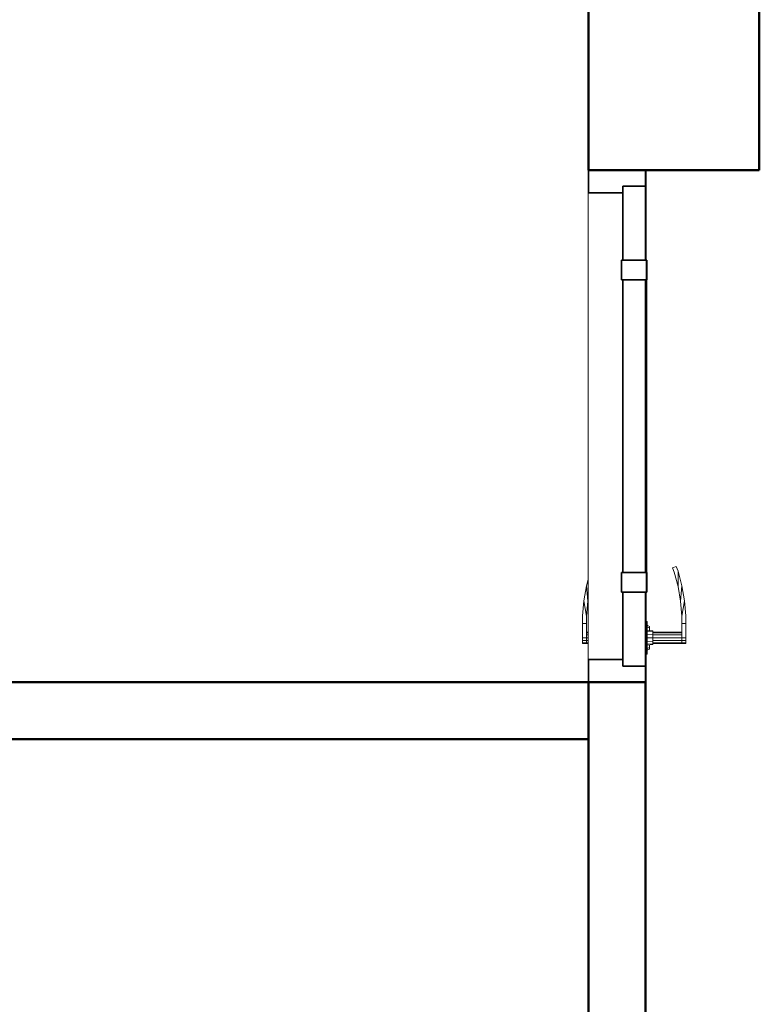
# Model space of a CAD drawing. Header units: millimetres. Extents: x -704 to 18014, y 1231 to 56345.
# Tile 34 of 60: x 11914 to 13214, y 36910 to 38640. Entities that reach past the tile are written whole.
import ezdxf

# ---------------------------------------------------------------- set-up
doc = ezdxf.new("R2010")
doc.units = ezdxf.units.MM
for name, color, linetype, lineweight in [('A-COLS-____-MCUT', 52, 'Continuous', 50), ('A-COLS-____-OTLN', 52, 'Continuous', 20), ('A-DOOR-____-MCUT', 31, 'Continuous', 35), ('A-DOOR-____-OTLN', 31, 'Continuous', 20), ('A-GENM-____-MCUT', 13, 'Continuous', 50), ('A-GENM-____-OTLN', 13, 'Continuous', 20), ('A-WALL-____-MCUT', 113, 'Continuous', 50), ('A-WALL-____-OTLN', 113, 'Continuous', 20)]:
    doc.layers.add(name, color=color, linetype=linetype, lineweight=lineweight)

# ---------------------------------------------------------------- blocks, each defined once
blk = doc.blocks.new('Прямая форма - 83 new-608876-В_Этаж 03_Канализация')
at = {"layer": 'A-DOOR-____-MCUT', "color": 53}
for p, q in [((-422, 0), (-450, 0)), ((-450, 0), (-450, -100)), ((-422, -40), (-422, 0)), ((-292, 0), (-422, 0)), ((-422, 0), (-422, -40)), ((-257, 2.5), (-292, 2.5)), ((-292, 2.5), (-292, -42.5)), ((-292, -40), (-292, 0)), ((-257, -42.5), (-257, 2.5)), ((257, 0), (-257, 0)), ((-257, 0), (-257, -40)), ((292, 2.5), (257, 2.5)), ((257, 2.5), (257, -42.5)), ((257, -40), (257, 0)), ((292, -42.5), (292, 2.5)), ((422, 0), (292, 0)), ((292, 0), (292, -40)), ((450, 0), (422, 0)), ((422, 0), (422, -40)), ((422, -40), (422, 0)), ((450, -100), (450, 0)), ((-410, -40), (-422, -40)), ((-422, -40), (-292, -40)), ((-410, -100), (-410, -40)), ((-292, -42.5), (-257, -42.5)), ((-257, -40), (257, -40)), ((257, -42.5), (292, -42.5)), ((292, -40), (422, -40)), ((410, -40), (410, -100)), ((422, -40), (410, -40)), ((-450, -100), (-410, -100)), ((410, -100), (450, -100))]:
    blk.add_line(p, q, dxfattribs=at)
at = {"layer": 'A-DOOR-____-OTLN', "color": 253}
for p, q in [((333.6, 71), (306.9, 68.7)), ((347, 71), (333.6, 71)), ((347, 64), (347, 71)), ((347, 71), (372, 71)), ((347, 64), (347, 71)), ((372, 71), (377, 71)), ((372, 64), (372, 71)), ((377, 71), (380.7, 71)), ((377, 64), (377, 71)), ((380.7, 71), (382, 71)), ((380.7, 64), (380.7, 71)), ((382, 64), (382, 71)), ((246.5, 54.1), (254.6, 57.1)), ((248.8, 47.5), (246.5, 54.1)), ((254.6, 57.1), (280.5, 64)), ((254.6, 57.1), (282, 57.2)), ((282, 57.2), (256.7, 50.4)), ((280.5, 64), (306.9, 68.7)), ((280.5, 64), (307.8, 61.7)), ((307.8, 61.7), (282, 57.2)), ((306.9, 68.7), (333.9, 64)), ((307.8, 61.7), (333.9, 64)), ((333.9, 64), (347, 64)), ((372, 64), (347, 64)), ((362, 13), (362, 64)), ((363.3, 64), (363.3, 13)), ((367, 64), (367, 13)), ((372, 13), (372, 64)), ((377, 64), (372, 64)), ((377, 64), (372, 64)), ((377, 13), (377, 64)), ((377, 64), (380.7, 64)), ((380.7, 64), (377, 64)), ((380.7, 64), (382, 64)), ((380.7, 13), (380.7, 64)), ((382, 64), (380.7, 64)), ((382, 13), (382, 64)), ((256.7, 50.4), (248.8, 47.5)), ((-257, 2.5), (-253.6, 2.5)), ((-253.6, 2.5), (-250.3, 2.5)), ((-253.6, 1), (-253.6, 2.5)), ((-250.3, 2.5), (-247, 2.5)), ((-250.3, 1), (-250.3, 2.5)), ((-247, 2.5), (-243.9, 2.5)), ((-247, 1), (-247, 2.5)), ((-243.9, 2.5), (-240.9, 2.5)), ((-243.9, 1), (-243.9, 2.5)), ((-240.9, 2.5), (-238, 2.5)), ((-240.9, 1), (-240.9, 2.5)), ((-238, 2.5), (-235.3, 2.5)), ((-238, 1), (-238, 2.5)), ((-235.3, 2.5), (-232.7, 2.5)), ((-235.3, 1), (-235.3, 2.5)), ((-232.7, 2.5), (-230.3, 2.5)), ((-232.7, 1), (-232.7, 2.5)), ((-230.3, 2.5), (-227.9, 2.5)), ((-230.3, 1), (-230.3, 2.5)), ((-227.9, 2.5), (-225.8, 2.5)), ((-227.9, 1), (-227.9, 2.5)), ((-225.8, 2.5), (-223.8, 2.5)), ((-225.8, 1), (-225.8, 2.5)), ((-223.8, 2.5), (-222, 2.5)), ((-223.8, 1), (-223.8, 2.5)), ((-222, 2.5), (0, 2.5)), ((-222, 1), (-222, 2.5)), ((0, 2.5), (222, 2.5)), ((222, 2.5), (223.8, 2.5)), ((222, 1), (222, 2.5)), ((223.8, 2.5), (225.8, 2.5)), ((223.8, 1), (223.8, 2.5)), ((225.8, 2.5), (227.9, 2.5)), ((225.8, 1), (225.8, 2.5)), ((227.9, 2.5), (230.3, 2.5)), ((227.9, 1), (227.9, 2.5)), ((230.3, 2.5), (232.7, 2.5)), ((230.3, 1), (230.3, 2.5)), ((232.7, 2.5), (235.3, 2.5)), ((232.7, 1), (232.7, 2.5)), ((235.3, 2.5), (238, 2.5)), ((235.3, 1), (235.3, 2.5)), ((238, 2.5), (240.9, 2.5)), ((238, 1), (238, 2.5)), ((240.9, 2.5), (243.9, 2.5)), ((240.9, 1), (240.9, 2.5)), ((243.9, 2.5), (247, 2.5)), ((243.9, 1), (243.9, 2.5)), ((247, 2.5), (250.3, 2.5)), ((247, 1), (247, 2.5)), ((250.3, 2.5), (253.6, 2.5)), ((250.3, 1), (250.3, 2.5)), ((253.6, 2.5), (257, 2.5)), ((253.6, 1), (253.6, 2.5)), ((400.5, 3), (343.5, 3)), ((343.5, 3), (343.5, 1)), ((350, 3), (352, 7)), ((354.7, 7), (352, 7)), ((352.9, 3), (354.7, 7)), ((354.7, 7), (359.4, 7)), ((359, 3), (360, 13)), ((361.6, 13), (360, 13)), ((360.7, 3), (361.6, 13)), ((361.6, 13), (366, 13)), ((366, 13), (365.5, 3)), ((366, 13), (372, 13)), ((372, 13), (378, 13)), ((372, 13), (372, 3)), ((378, 13), (382.4, 13)), ((378, 13), (378.5, 3)), ((382.4, 13), (384, 13)), ((382.4, 13), (383.3, 3)), ((384, 13), (385, 3)), ((384.6, 7), (389.3, 7)), ((389.3, 7), (392, 7)), ((389.3, 7), (391.1, 3)), ((392, 7), (394, 3)), ((400.5, 1), (400.5, 3)), ((280.5, -104), (269.3, -101)), ((307.8, -101.7), (280.5, -104)), ((303.7, -101), (307.8, -101.7)), ((307.8, -101.7), (333.9, -104)), ((362, -104), (362, -101)), ((363.3, -101), (363.3, -104)), ((367, -101), (367, -104)), ((372, -104), (372, -101)), ((377, -104), (377, -101)), ((380.7, -104), (380.7, -101)), ((382, -104), (382, -101)), ((280.5, -104), (306.9, -108.7)), ((333.9, -104), (306.9, -108.7)), ((306.9, -108.7), (333.6, -111)), ((333.6, -111), (347, -111)), ((347, -104), (333.9, -104)), ((347, -111), (347, -104)), ((347, -104), (372, -104)), ((347, -111), (347, -104)), ((372, -111), (347, -111)), ((377, -104), (372, -104)), ((372, -104), (377, -104)), ((372, -111), (372, -104)), ((377, -111), (372, -111)), ((380.7, -104), (377, -104)), ((377, -104), (380.7, -104)), ((377, -111), (377, -104)), ((380.7, -111), (377, -111)), ((382, -104), (380.7, -104)), ((380.7, -104), (382, -104)), ((380.7, -111), (380.7, -104)), ((382, -111), (380.7, -111)), ((382, -111), (382, -104))]:
    blk.add_line(p, q, dxfattribs=at)
blk = doc.blocks.new('Прямая форма - DOO - 006-611937-В_Этаж 03_Канализация')
blk.add_blockref('Прямая форма - 83 new-608876-В_Этаж 03_Канализация', (450, 100))
blk = doc.blocks.new('Прямая форма - 83 new-612035-В_Этаж 03_Канализация')
at = {"layer": 'A-WALL-____-MCUT', "color": 9}
for p, q in [((1649.6, 100), (900, 100)), ((900, 100), (900, 0)), ((1649.6, 0), (1649.6, 100)), ((900, 0), (1649.6, 0))]:
    blk.add_line(p, q, dxfattribs=at)
blk = doc.blocks.new('Прямая форма - SW - 011-612036-В_Этаж 03_Канализация')
blk.add_blockref('Прямая форма - 83 new-612035-В_Этаж 03_Канализация', (0, 0))
blk = doc.blocks.new('Family - DOO - 006-612038-В_Этаж 03_Канализация')
at = {"layer": 'A-GENM-____-MCUT', "lineweight": 9}
for p, q in [((450, 101), (-450, 101)), ((-450, 101), (-450, -1)), ((450, -1), (450, 101)), ((-450, -1), (450, -1))]:
    blk.add_line(p, q, dxfattribs=at)
blk = doc.blocks.new('Прямая форма - 83 new-612756-В_Этаж 03_Канализация')
at = {"layer": 'A-COLS-____-MCUT', "color": 9}
for p, q in [((26910.3, 38675.8), (26610.3, 38675.8)), ((26610.3, 38675.8), (26610.3, 38375.8)), ((26910.3, 38375.8), (26910.3, 38675.8)), ((26610.3, 38375.8), (26910.3, 38375.8))]:
    blk.add_line(p, q, dxfattribs=at)
blk = doc.blocks.new('Прямая форма - CRE - 002-612757-В_Этаж 03_Канализация')
blk.add_blockref('Прямая форма - 83 new-612756-В_Этаж 03_Канализация', (-26760.3, -38525.8))
blk = doc.blocks.new('Прямая форма - 83 new-613557-В_Этаж 03_Канализация')
at = {"layer": 'A-WALL-____-MCUT', "color": 9}
for p, q in [((0, 100), (0, 0)), ((2100, 100), (0, 100)), ((2100, 0), (2100, 100)), ((0, 0), (2100, 0))]:
    blk.add_line(p, q, dxfattribs=at)
blk = doc.blocks.new('Прямая форма - SW - 010-613558-В_Этаж 03_Канализация')
blk.add_blockref('Прямая форма - 83 new-613557-В_Этаж 03_Канализация', (0, 0))
blk = doc.blocks.new('Прямая форма - CRE - 002-613581-В_Этаж 03_Канализация')
blk.add_blockref('Прямая форма - 83 new-612756-В_Этаж 03_Канализация', (-26760.3, -38525.8))
blk = doc.blocks.new('83 new_ifc_RVT-1-В_Этаж 03_Канализация')
at = {"layer": 'A-COLS-____-OTLN', "color": 253, "lineweight": 20}
for name in ['Прямая форма - CRE - 002-612757-В_Этаж 03_Канализация', 'Прямая форма - CRE - 002-613581-В_Этаж 03_Канализация']:
    blk.add_blockref(name, (26760.3, 38525.8), dxfattribs=at)
at = {"layer": 'A-DOOR-____-OTLN', "color": 253, "lineweight": 20, "rotation": 270}
blk.add_blockref('Прямая форма - DOO - 006-611937-В_Этаж 03_Канализация', (26610.3, 38375.8), dxfattribs=at)
at = {"layer": 'A-GENM-____-OTLN', "color": 253, "lineweight": 20, "rotation": 270}
blk.add_blockref('Family - DOO - 006-612038-В_Этаж 03_Канализация', (26610.3, 37925.8), dxfattribs=at)
at = {"layer": 'A-WALL-____-OTLN', "color": 253, "lineweight": 20}
blk.add_blockref('Прямая форма - SW - 010-613558-В_Этаж 03_Канализация', (24510.3, 37375.8), dxfattribs=at)
at = {"layer": 'A-WALL-____-OTLN', "color": 253, "lineweight": 20, "rotation": 270}
blk.add_blockref('Прямая форма - SW - 011-612036-В_Этаж 03_Канализация', (26610.3, 38375.8), dxfattribs=at)

msp = doc.modelspace()

# ---------------------------------------------------------------- block references
at = {"lineweight": 9}
msp.add_blockref('83 new_ifc_RVT-1-В_Этаж 03_Канализация', (-13695.8693, 0), dxfattribs=at)

doc.saveas('drawing.dxf')
